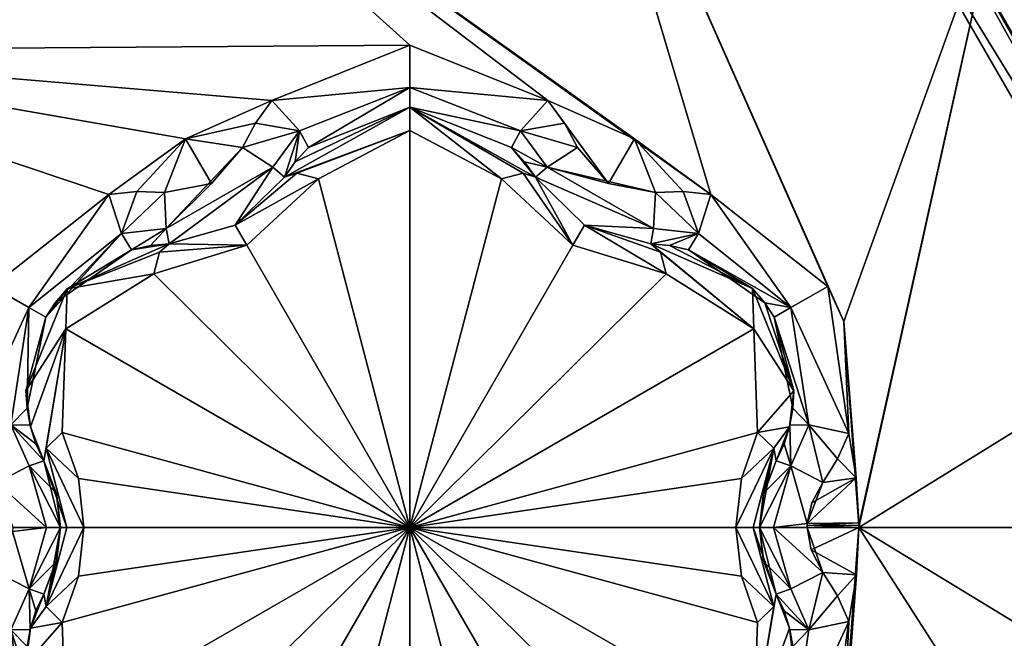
# Model space of a CAD drawing. Header units: metres. Extents: x -205 to 205, y -82 to 82.
# Tile 103 of 256: x -169.07 to -163.8, y 48.42 to 51.73. Entities that reach past the tile are written whole.
import ezdxf

# ---------------------------------------------------------------- set-up
doc = ezdxf.new("R2010")
doc.units = ezdxf.units.M
doc.layers.add('solid_PRT0003', color=7, linetype='CONTINUOUS')

msp = doc.modelspace()

# ---------------------------------------------------------------- linework, layer by layer
at = {"layer": 'solid_PRT0003'}
for points in [[(-200, -75), (-200, 75), (0, 75)], [(0, -75), (-200, -75), (0, 75)], [(-106.87645, 47.959885, 1.5), (-97.162331, 56.110996, 1.5), (-200, 75, 1.5)], [(-109.640572, 46.364033, 1.5), (-106.87645, 47.959885, 1.5), (-200, 75, 1.5)], [(-112.783806, 45.809784, 1.5), (-109.640572, 46.364033, 1.5), (-200, 75, 1.5)], [(-164.837662, 56.110996, 1.5), (-112.783806, 45.809784, 1.5), (-200, 75, 1.5)], [(-165.181244, 55.70153, 1.654846), (-155.12355, 47.959885, 1.5), (-164.837662, 56.110996, 1.5)], [(-164.837662, 56.110996, 1.5), (-149.216187, 45.809784, 1.5), (-112.783806, 45.809784, 1.5)], [(-164.837662, 56.110996, 1.5), (-152.359421, 46.364033, 1.5), (-149.216187, 45.809784, 1.5)], [(-164.837662, 56.110996, 1.5), (-155.12355, 47.959885, 1.5), (-152.359421, 46.364033, 1.5)], [(-155.467133, 47.550419, 1.654846), (-155.12355, 47.959885, 1.5), (-165.181244, 55.70153, 1.654846)], [(-155.467133, 47.550419, 1.654846), (-165.181244, 55.70153, 1.654846), (-163.413849, 53.836601, 1.937908)], [(-165.368271, 50.792385, 18.393747), (-166.20961, 53.613163, 17.260666), (-168.852463, 53.284134, 17.260666)], [(-164.657837, 50.112034, 18.339132), (-163.817581, 52.44342, 17.260666), (-166.20961, 53.613163, 17.260666)], [(-164.743515, 50.300495, 18.335142), (-166.20961, 53.613163, 17.260666), (-165.368271, 50.792385, 18.393747)], [(-164.657837, 50.112034, 18.339132), (-166.20961, 53.613163, 17.260666), (-164.743515, 50.300495, 18.335142)], [(-170.885086, 51.56295, 17.260666), (-168.852463, 53.284134, 17.260666), (-169.35347, 53.123886, 17.098219)], [(-166.97847, 51.590916, 18.335138), (-168.852463, 53.284134, 17.260666), (-170.885086, 51.56295, 17.260666)], [(-165.777603, 51.090317, 18.393747), (-168.852463, 53.284134, 17.260666), (-166.240219, 51.295807, 18.393747)], [(-166.97847, 51.590916, 18.335138), (-166.240219, 51.295807, 18.393747), (-168.852463, 53.284134, 17.260666)], [(-165.368271, 50.792385, 18.393747), (-168.852463, 53.284134, 17.260666), (-165.777603, 51.090317, 18.393747)], [(-164.603485, 53.123901, 13.7), (-164.603485, 53.123901, 17.098219), (-162.22847, 49.010269, 17.098219)], [(-162.250519, 49.010269, 17.189507), (-162.22847, 49.010269, 17.098219), (-164.603485, 53.123901, 17.098219)], [(-162.22847, 49.010269, 13.7), (-164.603485, 53.123901, 13.7), (-162.22847, 49.010269, 17.098219)], [(-162.311798, 49.010269, 17.260666), (-162.250519, 49.010269, 17.189507), (-164.603485, 53.123901, 17.098219)], [(-162.492996, 50.298035, 17.260666), (-162.311798, 49.010269, 17.260666), (-164.603485, 53.123901, 17.098219)], [(-163.817581, 52.44342, 17.260666), (-162.492996, 50.298035, 17.260666), (-164.603485, 53.123901, 17.098219)], [(-163.661133, 52.327606, 13.558578), (-164.603485, 53.123901, 13.7), (-162.22847, 49.010269, 13.7)], [(-164.703552, 52.950729, 13.5), (-162.428467, 49.010269, 13.5), (-163.442429, 52.5453, 13.5)], [(-162.287048, 49.010269, 13.558578), (-162.428467, 49.010269, 13.5), (-164.703552, 52.950729, 13.5)], [(-163.661133, 52.327606, 13.558578), (-162.287048, 49.010269, 13.558578), (-164.703552, 52.950729, 13.5)], [(-164.657837, 50.112034, 18.339132), (-164.576691, 49.022427, 18.393747), (-163.817581, 52.44342, 17.260666)], [(-164.576691, 49.022427, 18.393747), (-164.57666, 49.010269, 18.393747), (-163.817581, 52.44342, 17.260666)], [(-164.57666, 49.010269, 18.393747), (-162.492996, 50.298035, 17.260666), (-163.817581, 52.44342, 17.260666)], [(-166.97847, 51.590916, 18.335138), (-170.885086, 51.56295, 17.260666), (-167.716721, 51.295807, 18.393747)], [(-166.97847, 51.364746, 18.301785), (-166.97847, 51.590916, 18.335138), (-167.716721, 51.295807, 18.393747)], [(-166.97847, 51.364746, 18.301785), (-166.240219, 51.295807, 18.393747), (-166.97847, 51.590916, 18.335138)], [(-168.179413, 51.090279, 18.393747), (-170.885086, 51.56295, 17.260666), (-168.588669, 50.792385, 18.393747)], [(-169.213379, 50.300591, 18.33514), (-168.588669, 50.792385, 18.393747), (-170.885086, 51.56295, 17.260666)], [(-167.716721, 51.295807, 18.393747), (-170.885086, 51.56295, 17.260666), (-168.179413, 51.090279, 18.393747)], [(-167.570068, 51.13356, 18.352715), (-166.97847, 51.364746, 18.301785), (-167.716721, 51.295807, 18.393747)], [(-167.570068, 51.13356, 18.352715), (-167.521317, 51.04327, 18.155281), (-166.97847, 51.364746, 18.301785)], [(-167.521317, 51.04327, 18.155281), (-166.97847, 51.260269, 18.098503), (-166.97847, 51.364746, 18.301785)], [(-166.97847, 51.364746, 18.301785), (-166.386871, 51.133564, 18.352713), (-166.240219, 51.295807, 18.393747)], [(-166.97847, 51.364746, 18.301785), (-166.97847, 51.260269, 18.098503), (-166.386871, 51.133564, 18.352713)], [(-167.804855, 51.174908, 18.416397), (-167.716721, 51.295807, 18.393747), (-168.179413, 51.090279, 18.393747)], [(-167.570068, 51.13356, 18.352715), (-167.716721, 51.295807, 18.393747), (-167.804855, 51.174908, 18.416397)], [(-167.6492, 50.885422, 18.184393), (-167.6492, 50.885422, 16.770613), (-166.979218, 51.260269, 16.884211)], [(-166.978516, 51.135262, 16.667706), (-166.979218, 51.260269, 16.884211), (-167.6492, 50.885422, 16.770613)], [(-167.591736, 50.966797, 18.172403), (-167.6492, 50.885422, 18.184393), (-166.979218, 51.260269, 16.884211)], [(-167.591736, 50.966797, 18.172403), (-166.979218, 51.260269, 16.884211), (-167.521317, 51.04327, 18.155281)], [(-166.979218, 51.260269, 16.884211), (-166.97847, 51.260269, 18.098503), (-167.521317, 51.04327, 18.155281)], [(-166.979218, 51.260269, 16.884211), (-166.307739, 50.885422, 16.770613), (-166.97847, 51.260269, 18.098503)], [(-166.372406, 50.90707, 16.639412), (-166.307739, 50.885422, 16.770613), (-166.979218, 51.260269, 16.884211)], [(-166.488937, 50.875324, 16.554106), (-166.372406, 50.90707, 16.639412), (-166.979218, 51.260269, 16.884211)], [(-166.978516, 51.135262, 16.667706), (-166.488937, 50.875324, 16.554106), (-166.979218, 51.260269, 16.884211)], [(-166.97847, 51.260269, 18.098503), (-166.435623, 51.04327, 18.155281), (-166.386871, 51.133564, 18.352713)], [(-166.307739, 50.885422, 16.770613), (-166.435623, 51.04327, 18.155281), (-166.97847, 51.260269, 18.098503)], [(-166.386871, 51.133564, 18.352713), (-166.152084, 51.174923, 18.416395), (-166.240219, 51.295807, 18.393747)], [(-165.916306, 50.85059, 18.43961), (-166.240219, 51.295807, 18.393747), (-166.152084, 51.174923, 18.416395)], [(-165.916306, 50.85059, 18.43961), (-165.777603, 51.090317, 18.393747), (-166.240219, 51.295807, 18.393747)], [(-167.874298, 51.044044, 18.432564), (-167.804855, 51.174908, 18.416397), (-168.179413, 51.090279, 18.393747)], [(-167.570068, 51.13356, 18.352715), (-167.804855, 51.174908, 18.416397), (-167.874298, 51.044044, 18.432564)], [(-166.386871, 51.133564, 18.352713), (-166.082642, 51.044044, 18.432564), (-166.152084, 51.174923, 18.416395)], [(-165.916306, 50.85059, 18.43961), (-166.152084, 51.174923, 18.416395), (-166.082642, 51.044044, 18.432564)], [(-167.71254, 50.939396, 18.369303), (-167.570068, 51.13356, 18.352715), (-167.874298, 51.044044, 18.432564)], [(-167.71254, 50.939396, 18.369303), (-167.6492, 50.885422, 18.184393), (-167.570068, 51.13356, 18.352715)], [(-166.978516, 51.135262, 16.667706), (-167.6492, 50.885422, 16.770613), (-167.584534, 50.907074, 16.639412)], [(-167.591736, 50.966797, 18.172403), (-167.570068, 51.13356, 18.352715), (-167.6492, 50.885422, 18.184393)], [(-167.591736, 50.966797, 18.172403), (-167.521317, 51.04327, 18.155281), (-167.570068, 51.13356, 18.352715)], [(-166.978516, 51.135262, 16.667706), (-167.584534, 50.907074, 16.639412), (-167.468002, 50.875324, 16.554106)], [(-166.97847, 49.010269, 15.440842), (-166.978516, 51.135262, 16.667706), (-167.468002, 50.875324, 16.554106)], [(-166.97847, 49.010269, 15.440842), (-166.488937, 50.875324, 16.554106), (-166.978516, 51.135262, 16.667706)], [(-166.386871, 51.133564, 18.352713), (-166.435623, 51.04327, 18.155281), (-166.2444, 50.939396, 18.369303)], [(-166.386871, 51.133564, 18.352713), (-166.2444, 50.939396, 18.369303), (-166.082642, 51.044044, 18.432564)], [(-168.179413, 51.090279, 18.393747), (-168.588669, 50.792385, 18.393747), (-168.439926, 50.808262, 18.416395)], [(-168.179413, 51.090279, 18.393747), (-168.439926, 50.808262, 18.416395), (-168.291855, 50.802967, 18.432564)], [(-168.040741, 50.850525, 18.43961), (-168.179413, 51.090279, 18.393747), (-168.291855, 50.802967, 18.432564)], [(-168.282104, 50.610561, 18.369303), (-167.874298, 51.044044, 18.432564), (-168.040741, 50.850525, 18.43961)], [(-167.71254, 50.939396, 18.369303), (-167.874298, 51.044044, 18.432564), (-168.282104, 50.610561, 18.369303)], [(-168.040741, 50.850525, 18.43961), (-167.874298, 51.044044, 18.432564), (-168.179413, 51.090279, 18.393747)], [(-166.435623, 51.04327, 18.155281), (-166.365204, 50.966805, 18.172401), (-166.2444, 50.939396, 18.369303)], [(-166.307739, 50.885422, 16.770613), (-166.365204, 50.966805, 18.172401), (-166.435623, 51.04327, 18.155281)], [(-166.2444, 50.939396, 18.369303), (-165.916306, 50.85059, 18.43961), (-166.082642, 51.044044, 18.432564)], [(-165.916306, 50.85059, 18.43961), (-165.665085, 50.802967, 18.432564), (-165.777603, 51.090317, 18.393747)], [(-165.517029, 50.808262, 18.416397), (-165.368271, 50.792385, 18.393747), (-165.777603, 51.090317, 18.393747)], [(-165.665085, 50.802967, 18.432564), (-165.517029, 50.808262, 18.416397), (-165.777603, 51.090317, 18.393747)], [(-167.71254, 50.939396, 18.369303), (-168.282104, 50.610561, 18.369303), (-168.267029, 50.528713, 18.184393)], [(-167.912964, 50.62891, 18.189688), (-167.71254, 50.939396, 18.369303), (-168.267029, 50.528713, 18.184393)], [(-167.912964, 50.62891, 18.189688), (-167.6492, 50.885422, 18.184393), (-167.71254, 50.939396, 18.369303)], [(-166.365204, 50.966805, 18.172401), (-166.307739, 50.885422, 18.184393), (-166.2444, 50.939396, 18.369303)], [(-166.307739, 50.885422, 16.770613), (-166.307739, 50.885422, 18.184393), (-166.365204, 50.966805, 18.172401)], [(-165.674835, 50.610558, 18.369303), (-166.2444, 50.939396, 18.369303), (-166.307739, 50.885422, 18.184393)], [(-166.2444, 50.939396, 18.369303), (-165.665085, 50.802967, 18.432564), (-165.916306, 50.85059, 18.43961)], [(-165.674835, 50.610558, 18.369303), (-165.665085, 50.802967, 18.432564), (-166.2444, 50.939396, 18.369303)], [(-167.912979, 50.628906, 16.664257), (-167.584534, 50.907074, 16.639412), (-167.6492, 50.885422, 16.770613)], [(-167.912979, 50.628906, 16.664257), (-167.468002, 50.875324, 16.554106), (-167.584534, 50.907074, 16.639412)], [(-167.912979, 50.628906, 16.664257), (-167.6492, 50.885422, 16.770613), (-167.912964, 50.62891, 18.189688)], [(-167.912964, 50.62891, 18.189688), (-167.6492, 50.885422, 16.770613), (-167.6492, 50.885422, 18.184393)], [(-166.106461, 50.520649, 16.44776), (-166.372406, 50.90707, 16.639412), (-166.488937, 50.875324, 16.554106)], [(-166.106461, 50.520649, 16.44776), (-166.307739, 50.885422, 16.770613), (-166.372406, 50.90707, 16.639412)], [(-166.04393, 50.628887, 18.189684), (-165.674835, 50.610558, 18.369303), (-166.307739, 50.885422, 18.184393)], [(-166.043915, 50.62888, 16.664257), (-166.04393, 50.628887, 18.189684), (-166.307739, 50.885422, 18.184393)], [(-166.043915, 50.62888, 16.664257), (-166.307739, 50.885422, 18.184393), (-166.307739, 50.885422, 16.770613)], [(-166.043915, 50.62888, 16.664257), (-166.307739, 50.885422, 16.770613), (-166.106461, 50.520649, 16.44776)], [(-168.282104, 50.610561, 18.369303), (-168.040741, 50.850525, 18.43961), (-168.291855, 50.802967, 18.432564)], [(-167.912979, 50.628906, 16.664257), (-167.850479, 50.520653, 16.447762), (-167.468002, 50.875324, 16.554106)], [(-167.850479, 50.520653, 16.447762), (-166.97847, 49.010269, 15.440842), (-167.468002, 50.875324, 16.554106)], [(-166.97847, 49.010269, 15.440842), (-166.106461, 50.520649, 16.44776), (-166.488937, 50.875324, 16.554106)], [(-169.017517, 50.187519, 18.301798), (-168.588669, 50.792385, 18.393747), (-169.213379, 50.300591, 18.33514)], [(-169.017517, 50.187519, 18.301798), (-168.5215, 50.584255, 18.352713), (-168.588669, 50.792385, 18.393747)], [(-168.5215, 50.584255, 18.352713), (-168.439926, 50.808262, 18.416395), (-168.588669, 50.792385, 18.393747)], [(-168.5215, 50.584255, 18.352713), (-168.291855, 50.802967, 18.432564), (-168.439926, 50.808262, 18.416395)], [(-168.282104, 50.610561, 18.369303), (-168.291855, 50.802967, 18.432564), (-168.5215, 50.584255, 18.352713)], [(-165.43544, 50.584255, 18.352715), (-165.665085, 50.802967, 18.432564), (-165.674835, 50.610558, 18.369303)], [(-165.43544, 50.584255, 18.352715), (-165.517029, 50.808262, 18.416397), (-165.665085, 50.802967, 18.432564)], [(-165.43544, 50.584255, 18.352715), (-165.368271, 50.792385, 18.393747), (-165.517029, 50.808262, 18.416397)], [(-164.940948, 50.186638, 18.300522), (-165.368271, 50.792385, 18.393747), (-165.43544, 50.584255, 18.352715)], [(-164.743515, 50.300495, 18.335142), (-165.368271, 50.792385, 18.393747), (-164.940948, 50.186638, 18.300522)], [(-167.912979, 50.628906, 16.664257), (-167.912964, 50.62891, 18.189688), (-168.267029, 50.528713, 18.184393)], [(-168.267029, 50.528713, 16.770613), (-167.850479, 50.520653, 16.447762), (-167.912979, 50.628906, 16.664257)], [(-168.267029, 50.528713, 16.770613), (-167.912979, 50.628906, 16.664257), (-168.267029, 50.528713, 18.184393)], [(-166.043915, 50.62888, 16.664257), (-166.106461, 50.520649, 16.44776), (-165.608047, 50.366745, 16.554106)], [(-166.04393, 50.628887, 18.189684), (-165.689911, 50.528713, 18.184393), (-165.674835, 50.610558, 18.369303)], [(-165.689911, 50.528713, 16.770613), (-165.689911, 50.528713, 18.184393), (-166.04393, 50.628887, 18.189684)], [(-165.689911, 50.528713, 16.770613), (-166.04393, 50.628887, 18.189684), (-166.043915, 50.62888, 16.664257)], [(-165.638824, 50.483543, 16.639412), (-166.043915, 50.62888, 16.664257), (-165.608047, 50.366745, 16.554106)], [(-165.638824, 50.483543, 16.639412), (-165.689911, 50.528713, 16.770613), (-166.043915, 50.62888, 16.664257)], [(-169.017517, 50.187519, 18.301798), (-168.927032, 50.135273, 18.098503), (-168.5215, 50.584255, 18.352713)], [(-168.927032, 50.135273, 18.098503), (-168.876556, 50.21199, 18.099911), (-168.5215, 50.584255, 18.352713)], [(-168.876556, 50.21199, 18.099911), (-168.467682, 50.496891, 18.155281), (-168.5215, 50.584255, 18.352713)], [(-168.282104, 50.610561, 18.369303), (-168.5215, 50.584255, 18.352713), (-168.467682, 50.496891, 18.155281)], [(-168.366241, 50.519634, 18.172401), (-168.282104, 50.610561, 18.369303), (-168.467682, 50.496891, 18.155281)], [(-168.366241, 50.519634, 18.172401), (-168.267029, 50.528713, 18.184393), (-168.282104, 50.610561, 18.369303)], [(-165.43544, 50.584255, 18.352715), (-165.674835, 50.610558, 18.369303), (-165.689911, 50.528713, 18.184393)], [(-165.590698, 50.519638, 18.172403), (-165.43544, 50.584255, 18.352715), (-165.689911, 50.528713, 18.184393)], [(-165.590698, 50.519638, 18.172403), (-165.489258, 50.496891, 18.155281), (-165.43544, 50.584255, 18.352715)], [(-164.940948, 50.186638, 18.300522), (-165.43544, 50.584255, 18.352715), (-165.489258, 50.496891, 18.155281)], [(-168.81221, 50.287838, 16.877523), (-168.267029, 50.528713, 16.770613), (-168.467682, 50.496891, 18.155281)], [(-168.81221, 50.287838, 16.877523), (-168.318115, 50.483536, 16.639412), (-168.267029, 50.528713, 16.770613)], [(-168.267029, 50.528713, 16.770613), (-168.366241, 50.519634, 18.172401), (-168.467682, 50.496891, 18.155281)], [(-168.267029, 50.528713, 16.770613), (-168.267029, 50.528713, 18.184393), (-168.366241, 50.519634, 18.172401)], [(-167.850479, 50.520653, 16.447762), (-168.348892, 50.366745, 16.554106), (-166.97847, 49.010269, 15.440842)], [(-168.318115, 50.483536, 16.639412), (-168.348892, 50.366745, 16.554106), (-167.850479, 50.520653, 16.447762)], [(-168.318115, 50.483536, 16.639412), (-167.850479, 50.520653, 16.447762), (-168.267029, 50.528713, 16.770613)], [(-166.97847, 49.010269, 15.440842), (-165.608047, 50.366745, 16.554106), (-166.106461, 50.520649, 16.44776)], [(-165.145309, 50.288448, 16.877464), (-165.590698, 50.519638, 18.172403), (-165.689911, 50.528713, 18.184393)], [(-165.145309, 50.288448, 16.877464), (-165.689911, 50.528713, 18.184393), (-165.689911, 50.528713, 16.770613)], [(-165.638824, 50.483543, 16.639412), (-165.138199, 50.072815, 16.667706), (-165.689911, 50.528713, 16.770613)], [(-165.145309, 50.288448, 16.877464), (-165.689911, 50.528713, 16.770613), (-165.138199, 50.072815, 16.667706)], [(-165.145309, 50.288448, 16.877464), (-165.489258, 50.496891, 18.155281), (-165.590698, 50.519638, 18.172403)], [(-168.81221, 50.287838, 16.877523), (-168.467682, 50.496891, 18.155281), (-168.876556, 50.21199, 18.099911)], [(-168.81221, 50.287838, 16.877523), (-168.348892, 50.366745, 16.554106), (-168.318115, 50.483536, 16.639412)], [(-165.638824, 50.483543, 16.639412), (-165.608047, 50.366745, 16.554106), (-165.138199, 50.072815, 16.667706)], [(-165.080383, 50.211987, 18.099911), (-164.940948, 50.186638, 18.300522), (-165.489258, 50.496891, 18.155281)], [(-165.145309, 50.288448, 16.877464), (-165.080383, 50.211987, 18.099911), (-165.489258, 50.496891, 18.155281)], [(-168.348892, 50.366745, 16.554106), (-168.818787, 50.07272, 16.667706), (-166.97847, 49.010269, 15.440842)], [(-168.81221, 50.287838, 16.877523), (-168.818787, 50.07272, 16.667706), (-168.348892, 50.366745, 16.554106)], [(-166.97847, 49.010269, 15.440842), (-165.138199, 50.072815, 16.667706), (-165.608047, 50.366745, 16.554106)], [(-169.017517, 50.187519, 18.301798), (-169.213379, 50.300591, 18.33514), (-169.326935, 49.513695, 18.393747)], [(-168.81221, 50.287838, 16.877523), (-169.032532, 49.74152, 16.853399), (-168.818787, 50.07272, 16.667706)], [(-168.81221, 50.287838, 16.877523), (-168.927032, 50.135273, 18.098503), (-169.032532, 49.74152, 18.126162)], [(-168.81221, 50.287838, 16.877523), (-169.032532, 49.74152, 18.126162), (-169.032532, 49.74152, 16.853399)], [(-168.81221, 50.287838, 16.877523), (-168.876556, 50.21199, 18.099911), (-168.927032, 50.135273, 18.098503)], [(-165.145309, 50.288448, 16.877464), (-164.924408, 49.74152, 16.853397), (-165.080383, 50.211987, 18.099911)], [(-165.145309, 50.288448, 16.877464), (-165.138199, 50.072815, 16.667706), (-164.924408, 49.74152, 16.853397)], [(-164.743515, 50.300495, 18.335142), (-164.940948, 50.186638, 18.300522), (-164.630005, 49.513695, 18.393747)], [(-164.657837, 50.112034, 18.339132), (-164.743515, 50.300495, 18.335142), (-164.630005, 49.513695, 18.393747)], [(-163.399094, 49.010269, 17.917387), (-162.492996, 50.298035, 17.260666), (-164.57666, 49.010269, 18.393747)], [(-165.080383, 50.211987, 18.099911), (-165.029907, 50.135273, 18.098503), (-164.940948, 50.186638, 18.300522)], [(-164.924408, 49.74152, 16.853397), (-165.029907, 50.135273, 18.098503), (-165.080383, 50.211987, 18.099911)], [(-169.017517, 50.187519, 18.301798), (-169.326935, 49.513695, 18.393747), (-169.113098, 49.559578, 18.352715)], [(-169.027039, 49.648678, 18.139544), (-169.017517, 50.187519, 18.301798), (-169.113098, 49.559578, 18.352715)], [(-169.027039, 49.648678, 18.139544), (-168.927032, 50.135273, 18.098503), (-169.017517, 50.187519, 18.301798)], [(-164.940948, 50.186638, 18.300522), (-165.029907, 50.135273, 18.098503), (-164.843842, 49.559578, 18.352711)], [(-164.940948, 50.186638, 18.300522), (-164.843842, 49.559578, 18.352711), (-164.630005, 49.513695, 18.393747)], [(-169.027039, 49.648678, 18.139544), (-169.032532, 49.74152, 18.126162), (-168.927032, 50.135273, 18.098503)], [(-165.029907, 50.135273, 18.098503), (-164.929901, 49.648678, 18.139544), (-164.843842, 49.559578, 18.352711)], [(-165.029907, 50.135273, 18.098503), (-164.924408, 49.74152, 18.126163), (-164.929901, 49.648678, 18.139544)], [(-164.924408, 49.74152, 16.853397), (-164.924408, 49.74152, 18.126163), (-165.029907, 50.135273, 18.098503)], [(-164.657837, 50.112034, 18.339132), (-164.630005, 49.513695, 18.393747), (-164.591385, 49.275627, 18.393753)], [(-164.657837, 50.112034, 18.339132), (-164.591385, 49.275627, 18.393753), (-164.576782, 49.034409, 18.393747)], [(-164.657837, 50.112034, 18.339132), (-164.576782, 49.034409, 18.393747), (-164.576691, 49.022427, 18.393747)], [(-169.032532, 49.74152, 16.853399), (-169.008728, 49.549339, 16.818302), (-168.818787, 50.07272, 16.667706)], [(-169.008728, 49.549339, 16.818302), (-168.937759, 49.366978, 16.770613), (-168.818787, 50.07272, 16.667706)], [(-168.937759, 49.366978, 16.770613), (-168.924179, 49.433807, 16.63941), (-168.818787, 50.07272, 16.667706)], [(-168.924179, 49.433807, 16.63941), (-168.838425, 49.518848, 16.554106), (-168.818787, 50.07272, 16.667706)], [(-168.818787, 50.07272, 16.667706), (-168.838425, 49.518848, 16.554106), (-166.97847, 49.010269, 15.440842)], [(-166.97847, 49.010269, 15.440842), (-165.118515, 49.518848, 16.554106), (-165.138199, 50.072815, 16.667706)], [(-164.924408, 49.74152, 16.853397), (-165.138199, 50.072815, 16.667706), (-165.118515, 49.518848, 16.554106)], [(-169.032532, 49.74152, 16.853399), (-169.027039, 49.648678, 18.139544), (-169.010529, 49.556652, 18.155281)], [(-169.032532, 49.74152, 16.853399), (-169.010529, 49.556652, 18.155281), (-169.008728, 49.549339, 16.818302)], [(-169.032532, 49.74152, 16.853399), (-169.032532, 49.74152, 18.126162), (-169.027039, 49.648678, 18.139544)], [(-164.924408, 49.74152, 16.853397), (-165.118515, 49.518848, 16.554106), (-164.948227, 49.549278, 16.818287)], [(-164.948227, 49.549278, 16.818287), (-164.929901, 49.648678, 18.139544), (-164.924408, 49.74152, 18.126163)], [(-164.924408, 49.74152, 16.853397), (-164.948227, 49.549278, 16.818287), (-164.924408, 49.74152, 18.126163)], [(-169.027039, 49.648678, 18.139544), (-169.113098, 49.559578, 18.352715), (-169.010529, 49.556652, 18.155281)], [(-164.948227, 49.549278, 16.818287), (-164.946411, 49.556652, 18.155281), (-164.929901, 49.648678, 18.139544)], [(-164.929901, 49.648678, 18.139544), (-164.946411, 49.556652, 18.155281), (-164.843842, 49.559578, 18.352711)], [(-169.113098, 49.559578, 18.352715), (-169.187683, 49.25135, 18.432564), (-169.016174, 49.339108, 18.369303)], [(-169.113098, 49.559578, 18.352715), (-169.016174, 49.339108, 18.369303), (-168.937759, 49.366978, 18.184393)], [(-168.979507, 49.457428, 18.172403), (-169.113098, 49.559578, 18.352715), (-168.937759, 49.366978, 18.184393)], [(-168.979507, 49.457428, 18.172403), (-169.010529, 49.556652, 18.155281), (-169.113098, 49.559578, 18.352715)], [(-169.008728, 49.549339, 16.818302), (-169.010529, 49.556652, 18.155281), (-168.979507, 49.457428, 18.172403)], [(-169.008728, 49.549339, 16.818302), (-168.979507, 49.457428, 18.172403), (-168.937759, 49.366978, 18.184393)], [(-169.008728, 49.549339, 16.818302), (-168.937759, 49.366978, 18.184393), (-168.937759, 49.366978, 16.770613)], [(-168.924179, 49.433807, 16.63941), (-168.751221, 49.271847, 16.475424), (-168.838425, 49.518848, 16.554106)], [(-168.838425, 49.518848, 16.554106), (-168.751221, 49.271847, 16.475424), (-166.97847, 49.010269, 15.440842)], [(-166.97847, 49.010269, 15.440842), (-165.20575, 49.271706, 16.475393), (-165.118515, 49.518848, 16.554106)], [(-165.032761, 49.433807, 16.639412), (-165.118515, 49.518848, 16.554106), (-165.20575, 49.271706, 16.475393)], [(-165.032761, 49.433807, 16.639412), (-164.948227, 49.549278, 16.818287), (-165.118515, 49.518848, 16.554106)], [(-165.032761, 49.433807, 16.639412), (-165.01918, 49.366978, 16.770613), (-164.948227, 49.549278, 16.818287)], [(-164.977432, 49.457436, 18.172401), (-164.948227, 49.549278, 16.818287), (-165.01918, 49.366978, 16.770613)], [(-164.977432, 49.457436, 18.172401), (-164.946411, 49.556652, 18.155281), (-164.948227, 49.549278, 16.818287)], [(-164.94075, 49.339108, 18.369303), (-164.946411, 49.556652, 18.155281), (-164.977432, 49.457436, 18.172401)], [(-164.94075, 49.339108, 18.369303), (-164.843842, 49.559578, 18.352711), (-164.946411, 49.556652, 18.155281)], [(-164.94075, 49.339108, 18.369303), (-164.769257, 49.25135, 18.432564), (-164.843842, 49.559578, 18.352711)], [(-164.843842, 49.559578, 18.352711), (-164.769257, 49.25135, 18.432564), (-164.690628, 49.376934, 18.416395)], [(-164.843842, 49.559578, 18.352711), (-164.690628, 49.376934, 18.416395), (-164.630005, 49.513695, 18.393747)], [(-164.591385, 49.275627, 18.393753), (-164.630005, 49.513695, 18.393747), (-164.690628, 49.376934, 18.416395)], [(-168.814011, 49.010269, 16.539265), (-168.924179, 49.433807, 16.63941), (-168.937759, 49.366978, 16.770613)], [(-168.924179, 49.433807, 16.63941), (-168.722504, 49.010269, 16.44776), (-168.751221, 49.271847, 16.475424)], [(-168.814011, 49.010269, 16.539265), (-168.722504, 49.010269, 16.44776), (-168.924179, 49.433807, 16.63941)], [(-165.032761, 49.433807, 16.639412), (-165.20575, 49.271706, 16.475393), (-165.234436, 49.010269, 16.44776)], [(-165.142929, 49.010269, 16.539265), (-165.032761, 49.433807, 16.639412), (-165.234436, 49.010269, 16.44776)], [(-165.142929, 49.010269, 16.539265), (-165.109436, 49.010269, 16.664267), (-165.032761, 49.433807, 16.639412)], [(-165.109436, 49.010269, 16.664267), (-165.089691, 49.181202, 16.68853), (-165.032761, 49.433807, 16.639412)], [(-165.089691, 49.181202, 16.68853), (-165.01918, 49.366978, 16.770613), (-165.032761, 49.433807, 16.639412)], [(-165.01918, 49.366978, 18.184393), (-164.977432, 49.457436, 18.172401), (-165.01918, 49.366978, 16.770613)], [(-164.94075, 49.339108, 18.369303), (-164.977432, 49.457436, 18.172401), (-165.01918, 49.366978, 18.184393)], [(-168.870667, 49.195213, 18.188997), (-168.937759, 49.366978, 18.184393), (-169.016174, 49.339108, 18.369303)], [(-168.937759, 49.366978, 16.770613), (-168.937759, 49.366978, 18.184393), (-168.870667, 49.195213, 18.188997)], [(-168.867249, 49.181229, 16.688538), (-168.937759, 49.366978, 16.770613), (-168.870667, 49.195213, 18.188997)], [(-168.847504, 49.010269, 16.664267), (-168.814011, 49.010269, 16.539265), (-168.937759, 49.366978, 16.770613)], [(-168.867249, 49.181229, 16.688538), (-168.847504, 49.010269, 16.664267), (-168.937759, 49.366978, 16.770613)], [(-165.089691, 49.181202, 16.68853), (-165.01918, 49.366978, 18.184393), (-165.01918, 49.366978, 16.770613)], [(-165.086273, 49.195194, 18.188999), (-165.01918, 49.366978, 18.184393), (-165.089691, 49.181202, 16.68853)], [(-164.94075, 49.339108, 18.369303), (-165.01918, 49.366978, 18.184393), (-165.086273, 49.195194, 18.188999)], [(-164.591385, 49.275627, 18.393753), (-164.690628, 49.376934, 18.416395), (-164.769257, 49.25135, 18.432564)], [(-169.016174, 49.339108, 18.369303), (-169.187683, 49.25135, 18.432564), (-168.922791, 49.010269, 18.36849)], [(-169.016174, 49.339108, 18.369303), (-168.922791, 49.010269, 18.36849), (-168.847504, 49.010269, 18.189676)], [(-168.870667, 49.195213, 18.188997), (-169.016174, 49.339108, 18.369303), (-168.847504, 49.010269, 18.189676)], [(-164.94075, 49.339108, 18.369303), (-165.086273, 49.195194, 18.188999), (-165.109436, 49.010269, 18.189676)], [(-164.94075, 49.339108, 18.369303), (-165.109436, 49.010269, 18.189676), (-165.034149, 49.010269, 18.36849)], [(-164.94075, 49.339108, 18.369303), (-165.034149, 49.010269, 18.36849), (-164.852982, 49.031631, 18.439592)], [(-164.94075, 49.339108, 18.369303), (-164.852982, 49.031631, 18.439592), (-164.769257, 49.25135, 18.432564)], [(-168.922791, 49.010269, 18.36849), (-169.187683, 49.25135, 18.432564), (-169.103317, 49.010269, 18.43961)], [(-168.751221, 49.271847, 16.475424), (-168.722504, 49.010269, 16.44776), (-166.97847, 49.010269, 15.440842)], [(-166.97847, 49.010269, 15.440842), (-165.234436, 49.010269, 16.44776), (-165.20575, 49.271706, 16.475393)], [(-164.591385, 49.275627, 18.393753), (-164.829147, 49.141685, 18.43854), (-164.852982, 49.031631, 18.439592)], [(-164.576782, 49.034409, 18.393747), (-164.591385, 49.275627, 18.393753), (-164.852982, 49.031631, 18.439592)], [(-164.769257, 49.25135, 18.432564), (-164.852982, 49.031631, 18.439592), (-164.829147, 49.141685, 18.43854)], [(-164.591385, 49.275627, 18.393753), (-164.769257, 49.25135, 18.432564), (-164.829147, 49.141685, 18.43854)], [(-168.867249, 49.181229, 16.688538), (-168.870667, 49.195213, 18.188997), (-168.847504, 49.010269, 18.189676)], [(-168.867249, 49.181229, 16.688538), (-168.847504, 49.010269, 18.189676), (-168.847504, 49.010269, 16.664267)], [(-165.086273, 49.195194, 18.188999), (-165.089691, 49.181202, 16.68853), (-165.109436, 49.010269, 16.664267)], [(-165.109436, 49.010269, 18.189676), (-165.086273, 49.195194, 18.188999), (-165.109436, 49.010269, 16.664267)], [(-169.01619, 48.681435, 18.369303), (-169.103958, 48.988911, 18.439592), (-169.187683, 48.769192, 18.432564)], [(-168.922791, 49.010269, 18.36849), (-169.103317, 49.010269, 18.43961), (-169.103958, 48.988911, 18.439592)], [(-168.922791, 49.010269, 18.36849), (-169.103958, 48.988911, 18.439592), (-169.01619, 48.681435, 18.369303)], [(-168.847504, 49.010269, 18.189676), (-168.922791, 49.010269, 18.36849), (-169.01619, 48.681435, 18.369303)], [(-168.870651, 48.825348, 18.188999), (-168.847504, 49.010269, 18.189676), (-169.01619, 48.681435, 18.369303)], [(-168.924179, 48.586735, 16.639412), (-168.75119, 48.748837, 16.475393), (-168.722504, 49.010269, 16.44776)], [(-168.924179, 48.586735, 16.639412), (-168.722504, 49.010269, 16.44776), (-168.814011, 49.010269, 16.539265)], [(-168.924179, 48.586735, 16.639412), (-168.814011, 49.010269, 16.539265), (-168.847504, 49.010269, 16.664267)], [(-168.867249, 48.83934, 16.68853), (-168.924179, 48.586735, 16.639412), (-168.847504, 49.010269, 16.664267)], [(-168.847504, 49.010269, 16.664267), (-168.847504, 49.010269, 18.189676), (-168.870651, 48.825348, 18.188999)], [(-168.867249, 48.83934, 16.68853), (-168.847504, 49.010269, 16.664267), (-168.870651, 48.825348, 18.188999)], [(-168.838425, 48.50169, 16.554106), (-168.818741, 47.947727, 16.667706), (-166.97847, 49.010269, 15.440842)], [(-168.75119, 48.748837, 16.475393), (-168.838425, 48.50169, 16.554106), (-166.97847, 49.010269, 15.440842)], [(-168.818741, 47.947727, 16.667706), (-168.348892, 47.653793, 16.554106), (-166.97847, 49.010269, 15.440842)], [(-168.75119, 48.748837, 16.475393), (-166.97847, 49.010269, 15.440842), (-168.722504, 49.010269, 16.44776)], [(-168.348892, 47.653793, 16.554106), (-167.850479, 47.499889, 16.44776), (-166.97847, 49.010269, 15.440842)], [(-167.850479, 47.499889, 16.44776), (-167.468002, 47.145218, 16.554106), (-166.97847, 49.010269, 15.440842)], [(-167.468002, 47.145218, 16.554106), (-166.978424, 46.885277, 16.667706), (-166.97847, 49.010269, 15.440842)], [(-165.205719, 48.748692, 16.475424), (-165.234436, 49.010269, 16.44776), (-166.97847, 49.010269, 15.440842)], [(-165.138153, 47.947823, 16.667706), (-165.118515, 48.50169, 16.554106), (-166.97847, 49.010269, 15.440842)], [(-165.205719, 48.748692, 16.475424), (-166.97847, 49.010269, 15.440842), (-165.118515, 48.50169, 16.554106)], [(-165.138153, 47.947823, 16.667706), (-166.97847, 49.010269, 15.440842), (-165.608047, 47.653793, 16.554106)], [(-166.106461, 47.499889, 16.447762), (-165.608047, 47.653793, 16.554106), (-166.97847, 49.010269, 15.440842)], [(-166.488937, 47.145218, 16.554106), (-166.106461, 47.499889, 16.447762), (-166.97847, 49.010269, 15.440842)], [(-166.978424, 46.885277, 16.667706), (-166.488937, 47.145218, 16.554106), (-166.97847, 49.010269, 15.440842)], [(-165.032761, 48.586735, 16.63941), (-165.142929, 49.010269, 16.539265), (-165.234436, 49.010269, 16.44776)], [(-165.205719, 48.748692, 16.475424), (-165.032761, 48.586735, 16.63941), (-165.234436, 49.010269, 16.44776)], [(-165.01918, 48.653564, 16.770613), (-165.109436, 49.010269, 16.664267), (-165.142929, 49.010269, 16.539265)], [(-165.032761, 48.586735, 16.63941), (-165.01918, 48.653564, 16.770613), (-165.142929, 49.010269, 16.539265)], [(-165.089691, 48.839314, 16.688538), (-165.109436, 49.010269, 18.189676), (-165.109436, 49.010269, 16.664267)], [(-165.089691, 48.839314, 16.688538), (-165.109436, 49.010269, 16.664267), (-165.01918, 48.653564, 16.770613)], [(-165.089691, 48.839314, 16.688538), (-165.086273, 48.825325, 18.188997), (-165.109436, 49.010269, 18.189676)], [(-164.940765, 48.681431, 18.369303), (-165.109436, 49.010269, 18.189676), (-165.086273, 48.825325, 18.188997)], [(-164.940765, 48.681431, 18.369303), (-165.034149, 49.010269, 18.36849), (-165.109436, 49.010269, 18.189676)], [(-165.034149, 49.010269, 18.36849), (-164.853622, 49.010269, 18.43961), (-164.852982, 49.031631, 18.439592)], [(-165.034149, 49.010269, 18.36849), (-164.769257, 48.769192, 18.432564), (-164.853622, 49.010269, 18.43961)], [(-164.940765, 48.681431, 18.369303), (-164.769257, 48.769192, 18.432564), (-165.034149, 49.010269, 18.36849)], [(-164.57666, 49.010269, 18.393747), (-164.884201, 44.839924, 17.260666), (-163.006729, 46.560169, 17.260666)], [(-164.57666, 49.010269, 18.393747), (-164.590042, 48.757149, 18.393747), (-164.884201, 44.839924, 17.260666)], [(-164.852982, 49.031631, 18.439592), (-164.853622, 49.010269, 18.43961), (-164.853455, 49.020958, 18.439604)], [(-164.576691, 49.022427, 18.393747), (-164.853622, 49.010269, 18.43961), (-164.57666, 49.010269, 18.393747)], [(-164.576691, 49.022427, 18.393747), (-164.853455, 49.020958, 18.439604), (-164.853622, 49.010269, 18.43961)], [(-164.853622, 49.010269, 18.43961), (-164.833069, 48.889713, 18.438765), (-164.57666, 49.010269, 18.393747)], [(-164.853622, 49.010269, 18.43961), (-164.769257, 48.769192, 18.432564), (-164.833069, 48.889713, 18.438765)], [(-164.576782, 49.034409, 18.393747), (-164.852982, 49.031631, 18.439592), (-164.853455, 49.020958, 18.439604)], [(-164.576691, 49.022427, 18.393747), (-164.576782, 49.034409, 18.393747), (-164.853455, 49.020958, 18.439604)], [(-164.833069, 48.889713, 18.438765), (-164.590042, 48.757149, 18.393747), (-164.57666, 49.010269, 18.393747)], [(-162.428467, 49.010269, 13.5), (-164.703217, 45.070007, 13.5), (-154.408188, 43.508476, 13.5)], [(-163.661133, 45.692936, 13.558578), (-164.703217, 45.070007, 13.5), (-162.428467, 49.010269, 13.5)], [(-164.60347, 44.896656, 17.098219), (-162.22847, 49.010269, 13.7), (-162.22847, 49.010269, 17.098219)], [(-164.60347, 44.896656, 17.098219), (-162.22847, 49.010269, 17.098219), (-163.006729, 46.560169, 17.260666)], [(-164.60347, 44.896656, 13.7), (-162.22847, 49.010269, 13.7), (-164.60347, 44.896656, 17.098219)], [(-162.287048, 49.010269, 13.558578), (-162.22847, 49.010269, 13.7), (-164.60347, 44.896656, 13.7)], [(-162.287048, 49.010269, 13.558578), (-164.60347, 44.896656, 13.7), (-163.661133, 45.692936, 13.558578)], [(-164.57666, 49.010269, 18.393747), (-162.488815, 47.737152, 17.260666), (-162.311798, 49.010269, 17.260666)], [(-163.399094, 49.010269, 17.917387), (-164.57666, 49.010269, 18.393747), (-162.311798, 49.010269, 17.260666)], [(-164.57666, 49.010269, 18.393747), (-163.006729, 46.560169, 17.260666), (-162.488815, 47.737152, 17.260666)], [(-164.833069, 48.889713, 18.438765), (-164.769257, 48.769192, 18.432564), (-164.590042, 48.757149, 18.393747)], [(-168.867249, 48.83934, 16.68853), (-168.870651, 48.825348, 18.188999), (-168.937759, 48.653564, 18.184393)], [(-168.867249, 48.83934, 16.68853), (-168.937759, 48.653564, 18.184393), (-168.937759, 48.653564, 16.770613)], [(-168.867249, 48.83934, 16.68853), (-168.937759, 48.653564, 16.770613), (-168.924179, 48.586735, 16.639412)], [(-165.089691, 48.839314, 16.688538), (-165.01918, 48.653564, 16.770613), (-165.086273, 48.825325, 18.188997)], [(-168.870651, 48.825348, 18.188999), (-169.01619, 48.681435, 18.369303), (-168.937759, 48.653564, 18.184393)], [(-165.01918, 48.653564, 16.770613), (-165.01918, 48.653564, 18.184393), (-165.086273, 48.825325, 18.188997)], [(-164.940765, 48.681431, 18.369303), (-165.086273, 48.825325, 18.188997), (-165.01918, 48.653564, 18.184393)], [(-169.01619, 48.681435, 18.369303), (-169.187683, 48.769192, 18.432564), (-169.113098, 48.460964, 18.352711)], [(-168.924179, 48.586735, 16.639412), (-168.838425, 48.50169, 16.554106), (-168.75119, 48.748837, 16.475393)], [(-165.205719, 48.748692, 16.475424), (-165.118515, 48.50169, 16.554106), (-165.032761, 48.586735, 16.63941)], [(-164.940765, 48.681431, 18.369303), (-164.843842, 48.460964, 18.352715), (-164.769257, 48.769192, 18.432564)], [(-164.590042, 48.757149, 18.393747), (-164.657867, 47.90839, 18.339127), (-164.884201, 44.839924, 17.260666)], [(-164.690643, 48.643627, 18.416397), (-164.769257, 48.769192, 18.432564), (-164.843842, 48.460964, 18.352715)], [(-164.690643, 48.643627, 18.416397), (-164.590042, 48.757149, 18.393747), (-164.769257, 48.769192, 18.432564)], [(-164.690643, 48.643627, 18.416397), (-164.630005, 48.506847, 18.393747), (-164.590042, 48.757149, 18.393747)], [(-164.590042, 48.757149, 18.393747), (-164.630005, 48.506847, 18.393747), (-164.657867, 47.90839, 18.339127)], [(-169.01619, 48.681435, 18.369303), (-169.113098, 48.460964, 18.352711), (-169.010529, 48.46389, 18.155281)], [(-168.979507, 48.563103, 18.172401), (-169.01619, 48.681435, 18.369303), (-169.010529, 48.46389, 18.155281)], [(-168.979507, 48.563103, 18.172401), (-168.937759, 48.653564, 18.184393), (-169.01619, 48.681435, 18.369303)], [(-164.940765, 48.681431, 18.369303), (-165.01918, 48.653564, 18.184393), (-164.843842, 48.460964, 18.352715)], [(-169.008713, 48.471264, 16.818287), (-168.937759, 48.653564, 16.770613), (-168.979507, 48.563103, 18.172401)], [(-169.008713, 48.471264, 16.818287), (-168.924179, 48.586735, 16.639412), (-168.937759, 48.653564, 16.770613)], [(-168.937759, 48.653564, 16.770613), (-168.937759, 48.653564, 18.184393), (-168.979507, 48.563103, 18.172401)], [(-165.138153, 47.947823, 16.667706), (-164.948212, 48.471199, 16.818302), (-165.01918, 48.653564, 16.770613)], [(-165.138153, 47.947823, 16.667706), (-165.01918, 48.653564, 16.770613), (-165.032761, 48.586735, 16.63941)], [(-164.977432, 48.563114, 18.172403), (-164.843842, 48.460964, 18.352715), (-165.01918, 48.653564, 18.184393)], [(-164.948212, 48.471199, 16.818302), (-165.01918, 48.653564, 18.184393), (-165.01918, 48.653564, 16.770613)], [(-164.948212, 48.471199, 16.818302), (-164.977432, 48.563114, 18.172403), (-165.01918, 48.653564, 18.184393)], [(-164.690643, 48.643627, 18.416397), (-164.843842, 48.460964, 18.352715), (-164.630005, 48.506847, 18.393747)], [(-169.008713, 48.471264, 16.818287), (-168.838425, 48.50169, 16.554106), (-168.924179, 48.586735, 16.639412)], [(-165.138153, 47.947823, 16.667706), (-165.032761, 48.586735, 16.63941), (-165.118515, 48.50169, 16.554106)], [(-169.008713, 48.471264, 16.818287), (-168.979507, 48.563103, 18.172401), (-169.010529, 48.46389, 18.155281)], [(-164.977432, 48.563114, 18.172403), (-164.946411, 48.46389, 18.155281), (-164.843842, 48.460964, 18.352715)], [(-164.948212, 48.471199, 16.818302), (-164.946411, 48.46389, 18.155281), (-164.977432, 48.563114, 18.172403)], [(-169.017517, 47.833023, 18.301798), (-169.326935, 48.506847, 18.393747), (-169.213379, 47.719948, 18.33514)], [(-169.017517, 47.833023, 18.301798), (-169.113098, 48.460964, 18.352711), (-169.326935, 48.506847, 18.393747)], [(-169.027039, 48.371864, 18.139544), (-169.010529, 48.46389, 18.155281), (-169.113098, 48.460964, 18.352711)], [(-168.927032, 47.885269, 18.098503), (-169.027039, 48.371864, 18.139544), (-169.113098, 48.460964, 18.352711)], [(-169.017517, 47.833023, 18.301798), (-168.927032, 47.885269, 18.098503), (-169.113098, 48.460964, 18.352711)], [(-169.032532, 48.279022, 16.853397), (-168.818741, 47.947727, 16.667706), (-168.838425, 48.50169, 16.554106)], [(-169.008713, 48.471264, 16.818287), (-169.032532, 48.279022, 16.853397), (-168.838425, 48.50169, 16.554106)], [(-169.008713, 48.471264, 16.818287), (-169.027039, 48.371864, 18.139544), (-169.032532, 48.279022, 18.126163)], [(-169.008713, 48.471264, 16.818287), (-169.032532, 48.279022, 18.126163), (-169.032532, 48.279022, 16.853397)], [(-169.008713, 48.471264, 16.818287), (-169.010529, 48.46389, 18.155281), (-169.027039, 48.371864, 18.139544)], [(-165.138153, 47.947823, 16.667706), (-164.924408, 48.279022, 16.853399), (-164.948212, 48.471199, 16.818302)], [(-164.948212, 48.471199, 16.818302), (-164.924408, 48.279022, 16.853399), (-164.946411, 48.46389, 18.155281)], [(-164.843842, 48.460964, 18.352715), (-164.946411, 48.46389, 18.155281), (-164.929901, 48.371864, 18.139544)], [(-164.924408, 48.279022, 16.853399), (-164.929901, 48.371864, 18.139544), (-164.946411, 48.46389, 18.155281)], [(-164.940948, 47.833904, 18.300524), (-164.743515, 47.720051, 18.335142), (-164.630005, 48.506847, 18.393747)], [(-164.843842, 48.460964, 18.352715), (-164.940948, 47.833904, 18.300524), (-164.630005, 48.506847, 18.393747)], [(-164.843842, 48.460964, 18.352715), (-164.929901, 48.371864, 18.139544), (-164.940948, 47.833904, 18.300524)], [(-164.630005, 48.506847, 18.393747), (-164.743515, 47.720051, 18.335142), (-164.657867, 47.90839, 18.339127)]]:
    msp.add_3dface(points, dxfattribs=at)

doc.saveas('drawing.dxf')
